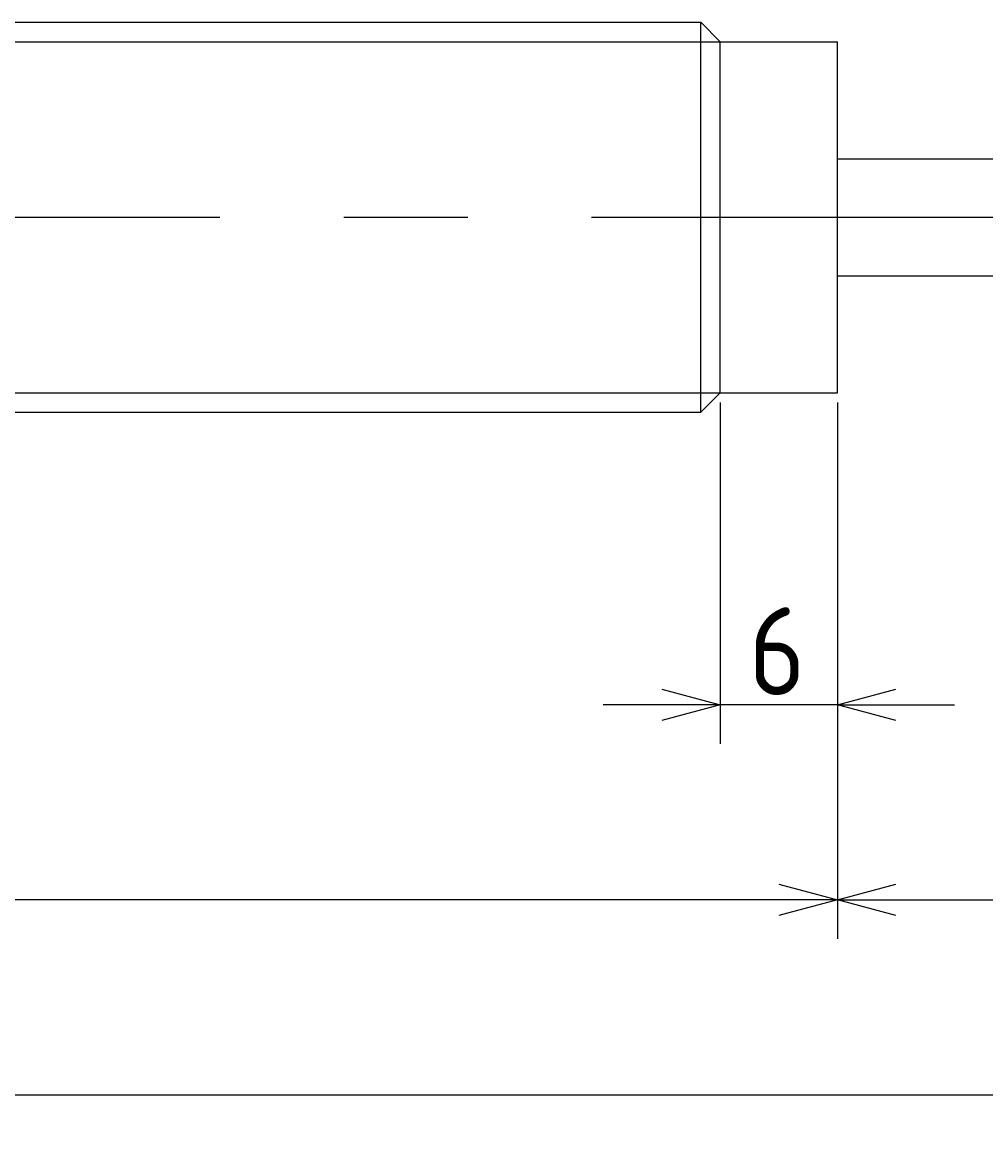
# Model space of a CAD drawing. Extents: x 43 to 387, y 128 to 201.
# Tile 4 of 5: x 288 to 338, y 128 to 185. Entities that reach past the tile are written whole.
import ezdxf

# ---------------------------------------------------------------- set-up
doc = ezdxf.new("R2010")
doc.units = 0
doc.linetypes.add('CENTER', pattern=[50.8, 31.75, -6.35, 6.35, -6.35])
doc.layers.get('0').update_dxf_attribs({"linetype": 'CONTINUOUS'})
doc.layers.get('DEFPOINTS').update_dxf_attribs({"linetype": 'CONTINUOUS'})
for name, color, linetype in [('図形', 7, 'CONTINUOUS'), ('図枠', 7, 'CONTINUOUS'), ('寸法_文字', 3, 'CONTINUOUS')]:
    doc.layers.add(name, color=color, linetype=linetype)
doc.layers.get('0').off()
doc.styles.add('DIMENSION', font='isocp.shx', dxfattribs={"bigfont": 'bigfont.shx'})
doc.dimstyles.get("Standard").update_dxf_attribs({"dimtxt": 0.18, "dimasz": 0.18, "dimexe": 0.18, "dimexo": 0.0625, "dimgap": 0.09, "dimtad": 0, "dimtih": 1, "dimtoh": 1, "dimzin": 0, "dimcen": 0.09, "dimazin": 3, "dimtfac": 1, "dimtofl": 0, "dimtmove": 0, "dimatfit": 3})

# ---------------------------------------------------------------- blocks, each defined once
blk = doc.blocks.new('_OPEN30')
at = {"color": 0, "linetype": 'BYBLOCK'}
for p, q in [((-1, 0.268), (0, 0)), ((0, 0), (-1, -0.268)), ((0, 0), (-1, 0))]:
    blk.add_line(p, q, dxfattribs=at)
blk = doc.blocks.new('*U47')
at = {"layer": '寸法_文字', "color": 3, "style": 'DIMENSION'}
blk.add_text('6', height=4.5, dxfattribs=at).set_placement((325.448, 150.5))
blk = doc.blocks.new('*D20')
at = {"layer": 'DEFPOINTS', "color": 0}
for p in [(324, 166), (330, 166), (324, 150)]:
    blk.add_point(p, dxfattribs=at)
at = {"layer": '寸法_文字', "color": 3}
for p, q in [((324, 165.5), (324, 148)), ((330, 165.5), (330, 148)), ((321, 150), (318, 150)), ((330, 150), (324, 150)), ((333, 150), (336, 150))]:
    blk.add_line(p, q, dxfattribs=at)
at = {"layer": '図枠'}
blk.add_blockref('*U47', (0, 0), dxfattribs=at)
at = {"layer": '寸法_文字', "color": 3, "xscale": 3, "yscale": 3, "zscale": 3}
blk.add_blockref('_OPEN30', (324, 150), dxfattribs=at)
at = {"layer": '寸法_文字', "color": 3, "xscale": 3, "yscale": 3, "zscale": 3, "rotation": 180}
blk.add_blockref('_OPEN30', (330, 150), dxfattribs=at)
blk = doc.blocks.new('*U45')
at = {"layer": '寸法_文字', "color": 3, "style": 'DIMENSION'}
blk.add_text('120', height=4.5, dxfattribs=at).set_placement((265.723, 140.5))
blk = doc.blocks.new('*D21')
at = {"layer": 'DEFPOINTS', "color": 0}
for p in [(210, 166), (330, 166), (210, 140)]:
    blk.add_point(p, dxfattribs=at)
at = {"layer": '寸法_文字', "color": 3}
for p, q in [((210, 165.5), (210, 138)), ((330, 165.5), (330, 138)), ((327, 140), (213, 140))]:
    blk.add_line(p, q, dxfattribs=at)
at = {"layer": '図枠'}
blk.add_blockref('*U45', (0, 0), dxfattribs=at)
at = {"layer": '寸法_文字', "color": 3, "xscale": 3, "yscale": 3, "zscale": 3, "rotation": 180}
blk.add_blockref('_OPEN30', (210, 140), dxfattribs=at)
at = {"layer": '寸法_文字', "color": 3, "xscale": 3, "yscale": 3, "zscale": 3}
blk.add_blockref('_OPEN30', (330, 140), dxfattribs=at)
blk = doc.blocks.new('*U49')
at = {"layer": '寸法_文字', "color": 3, "style": 'DIMENSION'}
blk.add_text('25', height=4.5, dxfattribs=at).set_placement((339.314, 140.5))
blk = doc.blocks.new('*D22')
at = {"layer": 'DEFPOINTS', "color": 0}
for p in [(355, 166.5), (330, 166), (355, 140)]:
    blk.add_point(p, dxfattribs=at)
at = {"layer": '寸法_文字', "color": 3}
for p, q in [((355, 166), (355, 138)), ((330, 165.5), (330, 138)), ((333, 140), (352, 140))]:
    blk.add_line(p, q, dxfattribs=at)
at = {"layer": '図枠'}
blk.add_blockref('*U49', (0, 0), dxfattribs=at)
at = {"layer": '寸法_文字', "color": 3, "xscale": 3, "yscale": 3, "zscale": 3, "rotation": 180}
blk.add_blockref('_OPEN30', (330, 140), dxfattribs=at)
at = {"layer": '寸法_文字', "color": 3, "xscale": 3, "yscale": 3, "zscale": 3}
blk.add_blockref('_OPEN30', (355, 140), dxfattribs=at)
blk = doc.blocks.new('*U53')
at = {"layer": '寸法_文字', "color": 3, "style": 'DIMENSION'}
blk.add_text('(204)', height=4.5, dxfattribs=at).set_placement((263.25, 130.725))
blk = doc.blocks.new('*D26')
at = {"layer": 'DEFPOINTS', "color": 0}
for p in [(168, 175), (372, 175), (372, 130)]:
    blk.add_point(p, dxfattribs=at)
at = {"layer": '寸法_文字', "color": 3}
for p, q in [((168, 174.5), (168, 128)), ((372, 174.5), (372, 128)), ((171, 130), (369, 130))]:
    blk.add_line(p, q, dxfattribs=at)
at = {"layer": '図枠'}
blk.add_blockref('*U53', (0, 0), dxfattribs=at)
at = {"layer": '寸法_文字', "color": 3, "xscale": 3, "yscale": 3, "zscale": 3, "rotation": 180}
blk.add_blockref('_OPEN30', (168, 130), dxfattribs=at)
at = {"layer": '寸法_文字', "color": 3, "xscale": 3, "yscale": 3, "zscale": 3}
blk.add_blockref('_OPEN30', (372, 130), dxfattribs=at)

msp = doc.modelspace()

# ---------------------------------------------------------------- linework, layer by layer
at = {"layer": '図形'}
for p, q in [((217, 185), (323, 185)), ((323, 165), (323, 185)), ((324, 184), (323, 185)), ((324, 166), (324, 184)), ((324, 184), (330, 184)), ((330, 166), (330, 184)), ((330, 178), (355, 178)), ((330, 172), (355, 172)), ((324, 166), (323, 165)), ((324, 166), (330, 166)), ((217, 165), (323, 165))]:
    msp.add_line(p, q, dxfattribs=at)
at = {"layer": '図形', "color": 3}
for p, q in [((216, 184), (324, 184)), ((216, 166), (324, 166))]:
    msp.add_line(p, q, dxfattribs=at)
at = {"layer": '図形', "color": 3, "linetype": 'CENTER'}
msp.add_line((165, 175), (375, 175), dxfattribs=at)

# ---------------------------------------------------------------- dimensions: what is measured, and where the dimension line sits
at = {"layer": '寸法_文字', "color": 3}
dim = msp.add_linear_dim(base=(372, 130), p1=(168, 175), p2=(372, 175), text='(<>)', dimstyle='Standard', dxfattribs=at)
dim.commit()
dim.dimension.update_dxf_attribs({"geometry": '*D26', "text_midpoint": (270, 130), "dimtype": 128})
for base, p2, picture, middle in [((355, 140), (355, 166.5), '*D22', (342.5, 140)), ((210, 140), (210, 166), '*D21', (270, 140)), ((324, 150), (324, 166), '*D20', (327, 150))]:
    dim = msp.add_linear_dim(base=base, p1=(330, 166), p2=p2, dimstyle='Standard', dxfattribs=at)
    dim.commit()
    dim.dimension.update_dxf_attribs({"geometry": picture, "text_midpoint": middle, "dimtype": 128})

doc.saveas('drawing.dxf')
